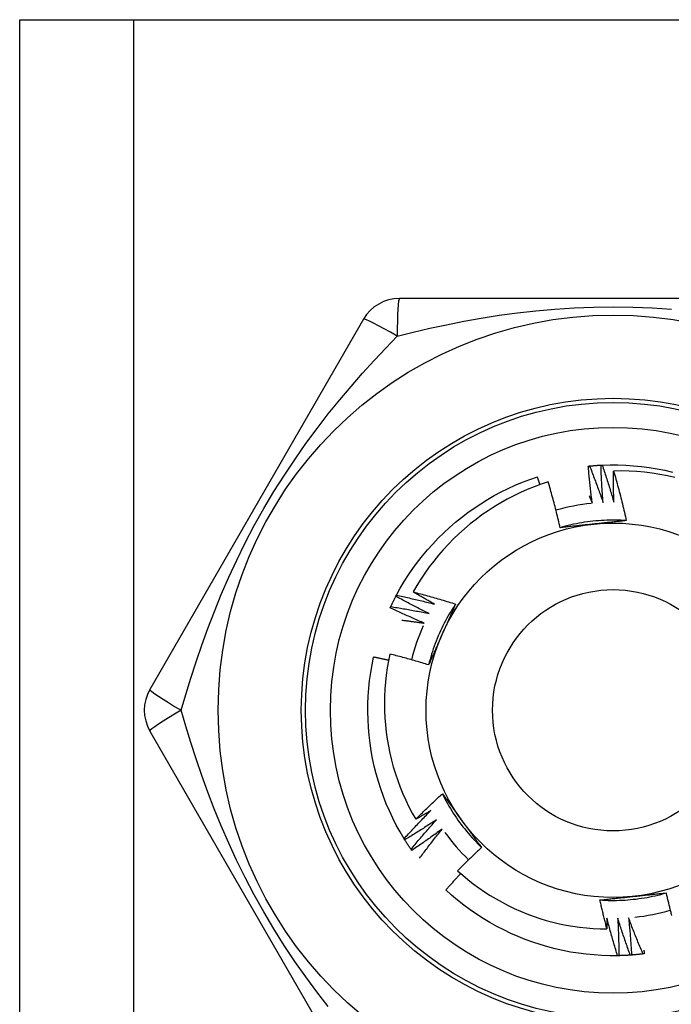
# Model space of a CAD drawing. Header units: inches. Extents: x 6 to 171, y 11 to 89.
# Tile 94 of 113: x 39.69 to 39.999, y 65.978 to 66.444. Entities that reach past the tile are written whole.
import ezdxf

# ---------------------------------------------------------------- set-up
doc = ezdxf.new("R2010")
doc.units = ezdxf.units.IN
doc.header["$MEASUREMENT"] = 0
doc.layers.add('Visible Edges(ANSI)', color=7, linetype='Continuous', lineweight=25)
doc.layers.add('Visible Tangent Edges(ANSI)', color=7, linetype='Continuous', lineweight=25)

msp = doc.modelspace()

# ---------------------------------------------------------------- linework, layer by layer
at = {"layer": 'Visible Edges(ANSI)'}
for p, q in [((39.69045, 66.44416), (39.7443, 66.44416)), ((39.69045, 33.3103), (39.69045, 66.44416)), ((39.7443, 66.44416), (40.1986, 66.44416)), ((40.0726, 66.31227), (39.8703, 66.31227)), ((39.85325, 66.30243), (39.7521, 66.12723)), ((39.86858, 66.17131), (39.86886, 66.17184)), ((39.7521, 66.10755), (39.85325, 65.93235)), ((39.87279, 66.05611), (39.87247, 66.05663)), ((39.8761, 66.05108), (39.87576, 66.05157)), ((39.97418, 66.00128), (39.97357, 66.00127))]:
    msp.add_line(p, q, dxfattribs=at)
at = {"layer": 'Visible Edges(ANSI)', "flags": 128}
for points in [[(39.95969, 66.23293), (39.95972, 66.23294), (39.95974, 66.23294), (39.95977, 66.23294), (39.95979, 66.23294), (39.95982, 66.23295), (39.95984, 66.23295), (39.95987, 66.23295), (39.95989, 66.23295), (39.95992, 66.23296), (39.95994, 66.23296), (39.95997, 66.23296), (39.95999, 66.23296), (39.96002, 66.23297), (39.96004, 66.23297), (39.96007, 66.23297), (39.96009, 66.23297), (39.96012, 66.23298), (39.96014, 66.23298), (39.96017, 66.23298), (39.96019, 66.23298), (39.96022, 66.23299), (39.96024, 66.23299), (39.96027, 66.23299), (39.96029, 66.23299)], [(39.96159, 66.21532), (39.9615, 66.21605), (39.9614, 66.21678), (39.96131, 66.21752), (39.96122, 66.21825), (39.96113, 66.21898), (39.96104, 66.21971), (39.96095, 66.22045), (39.96087, 66.22118), (39.96078, 66.22191), (39.9607, 66.22265), (39.96062, 66.22338), (39.96054, 66.22411), (39.96046, 66.22485), (39.96038, 66.22558), (39.96031, 66.22632), (39.96023, 66.22705), (39.96016, 66.22778), (39.96009, 66.22852), (39.96002, 66.22925), (39.95995, 66.22999), (39.95989, 66.23073), (39.95982, 66.23146), (39.95976, 66.2322), (39.95969, 66.23293)], [(39.96029, 66.23299), (39.96052, 66.23301), (39.96074, 66.23304), (39.96097, 66.23306), (39.96119, 66.23308), (39.96142, 66.2331), (39.96165, 66.23312), (39.96187, 66.23313), (39.9621, 66.23315), (39.96232, 66.23317), (39.96255, 66.23319), (39.96277, 66.2332), (39.963, 66.23322), (39.96322, 66.23324), (39.96345, 66.23325), (39.96367, 66.23327), (39.9639, 66.23328), (39.96413, 66.2333), (39.96435, 66.23331), (39.96458, 66.23333), (39.9648, 66.23334), (39.96503, 66.23335), (39.96525, 66.23336), (39.96548, 66.23338), (39.96571, 66.23339)], [(39.96029, 66.23299), (39.96058, 66.23228), (39.96086, 66.23156), (39.96114, 66.23085), (39.96142, 66.23013), (39.96169, 66.22942), (39.96197, 66.2287), (39.96224, 66.22798), (39.96251, 66.22726), (39.96279, 66.22655), (39.96306, 66.22583), (39.96332, 66.22511), (39.96359, 66.22439), (39.96386, 66.22367), (39.96412, 66.22294), (39.96439, 66.22222), (39.96465, 66.2215), (39.96491, 66.22078), (39.96517, 66.22005), (39.96542, 66.21933), (39.96568, 66.2186), (39.96593, 66.21788), (39.96619, 66.21715), (39.96644, 66.21643), (39.96669, 66.2157)], [(39.96571, 66.23339), (39.96573, 66.23339), (39.96576, 66.23339), (39.96578, 66.23339), (39.96581, 66.23339), (39.96583, 66.23339), (39.96586, 66.23339), (39.96588, 66.2334), (39.96591, 66.2334), (39.96593, 66.2334), (39.96596, 66.2334), (39.96598, 66.2334), (39.96601, 66.2334), (39.96603, 66.2334), (39.96606, 66.2334), (39.96608, 66.23341), (39.96611, 66.23341), (39.96613, 66.23341), (39.96616, 66.23341), (39.96618, 66.23341), (39.96621, 66.23341), (39.96623, 66.23341), (39.96626, 66.23341), (39.96628, 66.23341), (39.96631, 66.23342)], [(39.96669, 66.2157), (39.96663, 66.21644), (39.96658, 66.21717), (39.96652, 66.21791), (39.96647, 66.21864), (39.96642, 66.21938), (39.96637, 66.22012), (39.96632, 66.22085), (39.96627, 66.22159), (39.96622, 66.22232), (39.96618, 66.22306), (39.96614, 66.2238), (39.96609, 66.22453), (39.96605, 66.22527), (39.96602, 66.22601), (39.96598, 66.22675), (39.96594, 66.22748), (39.96591, 66.22822), (39.96587, 66.22896), (39.96584, 66.2297), (39.96581, 66.23043), (39.96578, 66.23117), (39.96576, 66.23191), (39.96573, 66.23265), (39.96571, 66.23339)], [(39.96631, 66.23342), (39.97003, 66.23352), (39.97375, 66.23351), (39.97747, 66.23337), (39.98118, 66.23312), (39.98488, 66.23275), (39.98857, 66.23226), (39.99224, 66.23165), (39.99589, 66.23093), (39.99951, 66.23009)], [(39.96631, 66.23342), (39.96655, 66.23269), (39.9668, 66.23196), (39.96704, 66.23123), (39.96728, 66.2305), (39.96752, 66.22977), (39.96776, 66.22904), (39.96799, 66.22831), (39.96823, 66.22758), (39.96846, 66.22685), (39.9687, 66.22612), (39.96893, 66.22538), (39.96916, 66.22465), (39.96938, 66.22392), (39.96961, 66.22318), (39.96984, 66.22245), (39.97006, 66.22171), (39.97028, 66.22098), (39.9705, 66.22024), (39.97072, 66.2195), (39.97094, 66.21877), (39.97116, 66.21803), (39.97137, 66.21729), (39.97159, 66.21655), (39.9718, 66.21581)], [(39.86886, 66.17184), (39.87066, 66.1751), (39.87256, 66.1783), (39.87456, 66.18143), (39.87666, 66.1845), (39.87886, 66.1875), (39.88115, 66.19043), (39.88354, 66.19329), (39.88601, 66.19606), (39.88858, 66.19876), (39.89123, 66.20137), (39.89396, 66.2039), (39.89677, 66.20634), (39.89966, 66.20868), (39.90262, 66.21093), (39.90565, 66.21309), (39.90875, 66.21515), (39.91191, 66.21711), (39.91513, 66.21896), (39.91842, 66.22071), (39.92175, 66.22236), (39.92514, 66.2239), (39.92857, 66.22533), (39.93205, 66.22664), (39.93557, 66.22785)], [(39.93683, 66.22412), (39.93678, 66.22428), (39.93673, 66.22443), (39.93668, 66.22459), (39.93663, 66.22475), (39.93657, 66.2249), (39.93652, 66.22506), (39.93647, 66.22521), (39.93642, 66.22537), (39.93636, 66.22552), (39.93631, 66.22568), (39.93626, 66.22583), (39.93621, 66.22599), (39.93615, 66.22614), (39.9361, 66.2263), (39.93605, 66.22645), (39.936, 66.22661), (39.93594, 66.22676), (39.93589, 66.22692), (39.93584, 66.22707), (39.93578, 66.22723), (39.93573, 66.22738), (39.93568, 66.22754), (39.93563, 66.22769), (39.93557, 66.22785)], [(39.9718, 66.21581), (39.97178, 66.21643), (39.97177, 66.21704), (39.97175, 66.21766), (39.97174, 66.21827), (39.97173, 66.21889), (39.97172, 66.21951), (39.97171, 66.22012), (39.9717, 66.22074), (39.97169, 66.22135), (39.97168, 66.22197), (39.97168, 66.22258), (39.97167, 66.2232), (39.97167, 66.22381), (39.97166, 66.22443), (39.97166, 66.22504), (39.97166, 66.22566), (39.97166, 66.22628), (39.97166, 66.22689), (39.97166, 66.22751), (39.97167, 66.22812), (39.97167, 66.22874), (39.97168, 66.22935), (39.97168, 66.22997), (39.97169, 66.23059)], [(40.00073, 66.22757), (39.99716, 66.22835), (39.99357, 66.22902), (39.98995, 66.22957), (39.98632, 66.23001), (39.98268, 66.23033), (39.97902, 66.23053), (39.97536, 66.23062), (39.97169, 66.23059)], [(39.97169, 66.23059), (39.97197, 66.22962), (39.97224, 66.22865), (39.97252, 66.22768), (39.97279, 66.22671), (39.97306, 66.22573), (39.97332, 66.22476), (39.97358, 66.22379), (39.97385, 66.22281), (39.9741, 66.22184), (39.97436, 66.22086), (39.97461, 66.21989), (39.97487, 66.21891), (39.97511, 66.21794), (39.97536, 66.21696), (39.9756, 66.21598), (39.97585, 66.215), (39.97608, 66.21402), (39.97632, 66.21304), (39.97655, 66.21206), (39.97679, 66.21108), (39.97701, 66.21009), (39.97724, 66.20911), (39.97746, 66.20813), (39.97768, 66.20714)], [(39.94074, 66.22543), (39.9374, 66.22432), (39.93409, 66.22311), (39.93082, 66.22179), (39.92759, 66.22037), (39.92441, 66.21884), (39.92128, 66.21723), (39.91821, 66.21551), (39.9152, 66.2137), (39.91225, 66.2118), (39.90935, 66.2098), (39.90653, 66.20772), (39.90377, 66.20554), (39.90107, 66.20328), (39.89845, 66.20093), (39.8959, 66.19849), (39.89343, 66.19598), (39.89104, 66.19339), (39.88874, 66.19072), (39.88652, 66.18799), (39.8844, 66.18519), (39.88236, 66.18233), (39.88042, 66.1794), (39.87857, 66.17641), (39.87682, 66.17337)], [(39.94637, 66.20379), (39.94616, 66.2047), (39.94595, 66.20561), (39.94573, 66.20652), (39.94552, 66.20742), (39.9453, 66.20833), (39.94508, 66.20924), (39.94486, 66.21014), (39.94463, 66.21104), (39.94441, 66.21195), (39.94418, 66.21285), (39.94395, 66.21375), (39.94371, 66.21466), (39.94348, 66.21556), (39.94324, 66.21646), (39.943, 66.21736), (39.94276, 66.21826), (39.94251, 66.21916), (39.94227, 66.22005), (39.94202, 66.22095), (39.94176, 66.22185), (39.94151, 66.22275), (39.94125, 66.22364), (39.941, 66.22454), (39.94074, 66.22543)], [(39.96016, 66.21883), (39.96022, 66.21869), (39.96028, 66.21854), (39.96034, 66.2184), (39.9604, 66.21825), (39.96046, 66.2181), (39.96052, 66.21796), (39.96058, 66.21781), (39.96064, 66.21766), (39.9607, 66.21752), (39.96076, 66.21737), (39.96082, 66.21723), (39.96088, 66.21708), (39.96094, 66.21693), (39.961, 66.21679), (39.96106, 66.21664), (39.96112, 66.21649), (39.96118, 66.21635), (39.96124, 66.2162), (39.9613, 66.21605), (39.96136, 66.21591), (39.96142, 66.21576), (39.96148, 66.21561), (39.96154, 66.21547), (39.96159, 66.21532)], [(39.97768, 66.20714), (39.97637, 66.20722), (39.97505, 66.20728), (39.97373, 66.20732), (39.97241, 66.20734), (39.97109, 66.20735), (39.96977, 66.20733), (39.96846, 66.2073), (39.96714, 66.20724), (39.96582, 66.20717), (39.9645, 66.20708), (39.96319, 66.20697), (39.96188, 66.20684), (39.96057, 66.20669), (39.95926, 66.20652), (39.95795, 66.20633), (39.95665, 66.20612), (39.95535, 66.2059), (39.95405, 66.20565), (39.95276, 66.20539), (39.95147, 66.20511), (39.95019, 66.20481), (39.94891, 66.20449), (39.94764, 66.20415), (39.94637, 66.20379)], [(39.96219, 66.20549), (39.96152, 66.20542), (39.96086, 66.20535), (39.9602, 66.20528), (39.95953, 66.20521), (39.95887, 66.20514), (39.95821, 66.20507), (39.95755, 66.205), (39.95689, 66.20493), (39.95623, 66.20486), (39.95557, 66.20479), (39.95491, 66.20472), (39.95425, 66.20465), (39.95359, 66.20458), (39.95293, 66.20451), (39.95227, 66.20444), (39.95162, 66.20436), (39.95096, 66.20429), (39.9503, 66.20422), (39.94965, 66.20415), (39.94899, 66.20408), (39.94833, 66.20401), (39.94768, 66.20394), (39.94702, 66.20387), (39.94637, 66.20379)], [(39.97768, 66.20714), (39.97704, 66.20707), (39.9764, 66.207), (39.97576, 66.20693), (39.97512, 66.20686), (39.97447, 66.20679), (39.97383, 66.20672), (39.97319, 66.20665), (39.97255, 66.20658), (39.9719, 66.20651), (39.97126, 66.20644), (39.97061, 66.20638), (39.96997, 66.20631), (39.96932, 66.20624), (39.96868, 66.20617), (39.96803, 66.2061), (39.96738, 66.20603), (39.96674, 66.20596), (39.96609, 66.2059), (39.96544, 66.20583), (39.96479, 66.20576), (39.96414, 66.20569), (39.96349, 66.20562), (39.96284, 66.20555), (39.96219, 66.20549)], [(39.86618, 66.16644), (39.86627, 66.16665), (39.86637, 66.16685), (39.86646, 66.16706), (39.86656, 66.16726), (39.86666, 66.16747), (39.86676, 66.16767), (39.86685, 66.16787), (39.86695, 66.16808), (39.86705, 66.16828), (39.86715, 66.16848), (39.86725, 66.16869), (39.86735, 66.16889), (39.86745, 66.16909), (39.86755, 66.16929), (39.86765, 66.1695), (39.86775, 66.1697), (39.86786, 66.1699), (39.86796, 66.1701), (39.86806, 66.1703), (39.86816, 66.1705), (39.86827, 66.17071), (39.86837, 66.17091), (39.86848, 66.17111), (39.86858, 66.17131)], [(39.88432, 66.16318), (39.88366, 66.1635), (39.883, 66.16383), (39.88233, 66.16415), (39.88167, 66.16448), (39.88101, 66.16481), (39.88035, 66.16514), (39.87969, 66.16547), (39.87903, 66.1658), (39.87838, 66.16614), (39.87772, 66.16647), (39.87706, 66.16681), (39.87641, 66.16715), (39.87575, 66.16749), (39.8751, 66.16783), (39.87444, 66.16817), (39.87379, 66.16851), (39.87313, 66.16886), (39.87248, 66.1692), (39.87183, 66.16955), (39.87118, 66.1699), (39.87053, 66.17025), (39.86988, 66.1706), (39.86923, 66.17095), (39.86858, 66.17131)], [(39.86886, 66.17184), (39.86961, 66.17168), (39.87037, 66.17152), (39.87112, 66.17136), (39.87187, 66.1712), (39.87262, 66.17104), (39.87337, 66.17087), (39.87412, 66.1707), (39.87487, 66.17053), (39.87562, 66.17036), (39.87636, 66.17019), (39.87711, 66.17002), (39.87786, 66.16985), (39.87861, 66.16967), (39.87936, 66.16949), (39.8801, 66.16931), (39.88085, 66.16913), (39.8816, 66.16895), (39.88234, 66.16877), (39.88309, 66.16858), (39.88384, 66.1684), (39.88458, 66.16821), (39.88533, 66.16802), (39.88607, 66.16783), (39.88682, 66.16764)], [(39.87682, 66.17337), (39.87766, 66.17315), (39.8785, 66.17293), (39.87934, 66.17271), (39.88018, 66.17249), (39.88102, 66.17227), (39.88185, 66.17204), (39.88269, 66.17181), (39.88353, 66.17158), (39.88436, 66.17135), (39.8852, 66.17112), (39.88603, 66.17089), (39.88687, 66.17065), (39.8877, 66.17041), (39.88853, 66.17017), (39.88936, 66.16993), (39.8902, 66.16968), (39.89103, 66.16944), (39.89186, 66.16919), (39.89269, 66.16894), (39.89352, 66.16869), (39.89435, 66.16844), (39.89518, 66.16818), (39.89601, 66.16793), (39.89684, 66.16767)], [(39.88682, 66.16764), (39.8864, 66.16787), (39.88598, 66.16811), (39.88556, 66.16834), (39.88514, 66.16857), (39.88472, 66.16881), (39.8843, 66.16904), (39.88388, 66.16928), (39.88347, 66.16951), (39.88305, 66.16975), (39.88263, 66.16999), (39.88221, 66.17023), (39.8818, 66.17046), (39.88138, 66.1707), (39.88097, 66.17094), (39.88055, 66.17118), (39.88014, 66.17142), (39.87972, 66.17166), (39.87931, 66.17191), (39.87889, 66.17215), (39.87848, 66.17239), (39.87806, 66.17263), (39.87765, 66.17288), (39.87724, 66.17312), (39.87682, 66.17337)], [(39.86592, 66.1659), (39.86593, 66.16592), (39.86594, 66.16594), (39.86595, 66.16596), (39.86596, 66.16599), (39.86597, 66.16601), (39.86598, 66.16603), (39.866, 66.16606), (39.86601, 66.16608), (39.86602, 66.1661), (39.86603, 66.16612), (39.86604, 66.16615), (39.86605, 66.16617), (39.86606, 66.16619), (39.86607, 66.16622), (39.86608, 66.16624), (39.86609, 66.16626), (39.8661, 66.16628), (39.86611, 66.16631), (39.86612, 66.16633), (39.86613, 66.16635), (39.86614, 66.16637), (39.86615, 66.1664), (39.86616, 66.16642), (39.86618, 66.16644)], [(39.86618, 66.16644), (39.86693, 66.16632), (39.86769, 66.1662), (39.86845, 66.16608), (39.86921, 66.16596), (39.86997, 66.16583), (39.87072, 66.16571), (39.87148, 66.16558), (39.87224, 66.16545), (39.87299, 66.16532), (39.87375, 66.16519), (39.87451, 66.16505), (39.87526, 66.16492), (39.87602, 66.16478), (39.87678, 66.16464), (39.87753, 66.1645), (39.87829, 66.16436), (39.87904, 66.16422), (39.8798, 66.16407), (39.88055, 66.16393), (39.88131, 66.16378), (39.88206, 66.16363), (39.88281, 66.16348), (39.88357, 66.16333), (39.88432, 66.16318)], [(39.89684, 66.16766), (39.89611, 66.16656), (39.8954, 66.16545), (39.89471, 66.16433), (39.89403, 66.1632), (39.89336, 66.16206), (39.89272, 66.16091), (39.89209, 66.15975), (39.89148, 66.15858), (39.89088, 66.1574), (39.8903, 66.15622), (39.88974, 66.15502), (39.8892, 66.15382), (39.88867, 66.15261), (39.88816, 66.1514), (39.88767, 66.15017), (39.8872, 66.14894), (39.88675, 66.1477), (39.88631, 66.14646), (39.88589, 66.14521), (39.88549, 66.14395), (39.88511, 66.14269), (39.88475, 66.14142), (39.8844, 66.14015), (39.88408, 66.13887)], [(39.89684, 66.16767), (39.89658, 66.16708), (39.89632, 66.16648), (39.89606, 66.16589), (39.8958, 66.1653), (39.89554, 66.16471), (39.89528, 66.16412), (39.89501, 66.16353), (39.89475, 66.16294), (39.89449, 66.16234), (39.89423, 66.16175), (39.89397, 66.16116), (39.8937, 66.16057), (39.89344, 66.15997), (39.89318, 66.15938), (39.89291, 66.15879), (39.89265, 66.15819), (39.89238, 66.1576), (39.89212, 66.157), (39.89185, 66.15641), (39.89159, 66.15581), (39.89132, 66.15521), (39.89106, 66.15461), (39.89079, 66.15402), (39.89052, 66.15342)], [(39.88206, 66.1586), (39.88138, 66.15888), (39.88071, 66.15917), (39.88003, 66.15947), (39.87935, 66.15976), (39.87867, 66.16005), (39.878, 66.16035), (39.87732, 66.16064), (39.87665, 66.16094), (39.87597, 66.16124), (39.8753, 66.16154), (39.87462, 66.16185), (39.87395, 66.16215), (39.87328, 66.16245), (39.87261, 66.16276), (39.87194, 66.16307), (39.87127, 66.16338), (39.8706, 66.16369), (39.86993, 66.164), (39.86926, 66.16431), (39.86859, 66.16463), (39.86792, 66.16494), (39.86725, 66.16526), (39.86659, 66.16558), (39.86592, 66.1659)], [(39.87147, 66.16004), (39.87192, 66.15999), (39.87236, 66.15993), (39.8728, 66.15988), (39.87324, 66.15982), (39.87368, 66.15976), (39.87412, 66.15971), (39.87457, 66.15965), (39.87501, 66.15959), (39.87545, 66.15953), (39.87589, 66.15947), (39.87633, 66.15941), (39.87677, 66.15935), (39.87721, 66.15929), (39.87765, 66.15923), (39.8781, 66.15917), (39.87854, 66.15911), (39.87898, 66.15905), (39.87942, 66.15898), (39.87986, 66.15892), (39.8803, 66.15886), (39.88074, 66.15879), (39.88118, 66.15873), (39.88162, 66.15866), (39.88206, 66.1586)], [(39.89052, 66.15342), (39.89025, 66.15281), (39.88998, 66.1522), (39.88971, 66.15159), (39.88944, 66.15098), (39.88917, 66.15037), (39.8889, 66.14976), (39.88863, 66.14915), (39.88836, 66.14855), (39.88809, 66.14794), (39.88782, 66.14733), (39.88755, 66.14673), (39.88728, 66.14612), (39.88701, 66.14552), (39.88674, 66.14491), (39.88648, 66.14431), (39.88621, 66.1437), (39.88594, 66.1431), (39.88567, 66.14249), (39.88541, 66.14189), (39.88514, 66.14128), (39.88487, 66.14068), (39.88461, 66.14008), (39.88434, 66.13947), (39.88408, 66.13887)], [(39.86571, 66.14402), (39.86503, 66.14072), (39.86445, 66.1374), (39.86398, 66.13406), (39.86361, 66.1307), (39.86335, 66.12733), (39.86319, 66.12396), (39.86313, 66.12057), (39.86318, 66.11719), (39.86334, 66.11381), (39.8636, 66.11044), (39.86397, 66.10709), (39.86444, 66.10375), (39.86502, 66.10043), (39.8657, 66.09713), (39.86648, 66.09385), (39.86736, 66.09059), (39.86835, 66.08736), (39.86944, 66.08417), (39.87063, 66.081), (39.87192, 66.07787), (39.87331, 66.07479), (39.87479, 66.07175), (39.87637, 66.06877), (39.87804, 66.06584)], [(39.88408, 66.13887), (39.88332, 66.1391), (39.88256, 66.13934), (39.8818, 66.13957), (39.88103, 66.13979), (39.88027, 66.14002), (39.87951, 66.14025), (39.87875, 66.14047), (39.87798, 66.14069), (39.87722, 66.14091), (39.87645, 66.14113), (39.87569, 66.14135), (39.87492, 66.14156), (39.87416, 66.14178), (39.87339, 66.14199), (39.87263, 66.1422), (39.87186, 66.14241), (39.87109, 66.14262), (39.87032, 66.14282), (39.86956, 66.14303), (39.86879, 66.14323), (39.86802, 66.14343), (39.86725, 66.14363), (39.86648, 66.14383), (39.86571, 66.14402)], [(39.87247, 66.05663), (39.87057, 66.05983), (39.86878, 66.06309), (39.86709, 66.0664), (39.86552, 66.06977), (39.86405, 66.07319), (39.86268, 66.07665), (39.86144, 66.08016), (39.8603, 66.0837), (39.85928, 66.08728), (39.85837, 66.09088), (39.85758, 66.09452), (39.85691, 66.09818), (39.85635, 66.10186), (39.85591, 66.10555), (39.85559, 66.10926), (39.85539, 66.11297), (39.85531, 66.11669), (39.85535, 66.12041), (39.8555, 66.12413), (39.85578, 66.12784), (39.85617, 66.13154), (39.85668, 66.13522), (39.85731, 66.13889), (39.85806, 66.14253)], [(39.86509, 66.14103), (39.8648, 66.1411), (39.86451, 66.14116), (39.86421, 66.14123), (39.86392, 66.14129), (39.86363, 66.14135), (39.86334, 66.14142), (39.86304, 66.14148), (39.86275, 66.14155), (39.86246, 66.14161), (39.86216, 66.14167), (39.86187, 66.14173), (39.86158, 66.1418), (39.86129, 66.14186), (39.86099, 66.14192), (39.8607, 66.14198), (39.86041, 66.14205), (39.86011, 66.14211), (39.85982, 66.14217), (39.85953, 66.14223), (39.85923, 66.14229), (39.85894, 66.14235), (39.85865, 66.14241), (39.85835, 66.14247), (39.85806, 66.14253)], [(39.87804, 66.06584), (39.87855, 66.06635), (39.87906, 66.06687), (39.87958, 66.06738), (39.88009, 66.06789), (39.88061, 66.0684), (39.88113, 66.06891), (39.88165, 66.06942), (39.88216, 66.06992), (39.88268, 66.07043), (39.88321, 66.07094), (39.88373, 66.07144), (39.88425, 66.07194), (39.88477, 66.07245), (39.8853, 66.07295), (39.88583, 66.07345), (39.88635, 66.07395), (39.88688, 66.07445), (39.88741, 66.07494), (39.88794, 66.07544), (39.88847, 66.07594), (39.889, 66.07643), (39.88953, 66.07693), (39.89007, 66.07742), (39.8906, 66.07791)], [(39.8906, 66.07791), (39.89098, 66.07739), (39.89136, 66.07687), (39.89175, 66.07635), (39.89213, 66.07583), (39.89251, 66.07531), (39.89289, 66.07479), (39.89327, 66.07426), (39.89365, 66.07374), (39.89404, 66.07322), (39.89442, 66.07269), (39.8948, 66.07217), (39.89518, 66.07165), (39.89556, 66.07112), (39.89595, 66.0706), (39.89633, 66.07007), (39.89671, 66.06955), (39.89709, 66.06902), (39.89748, 66.06849), (39.89786, 66.06797), (39.89824, 66.06744), (39.89863, 66.06691), (39.89901, 66.06638), (39.8994, 66.06585), (39.89978, 66.06532)], [(39.89061, 66.07791), (39.89119, 66.07673), (39.8918, 66.07556), (39.89242, 66.0744), (39.89306, 66.07325), (39.89372, 66.0721), (39.89439, 66.07097), (39.89508, 66.06984), (39.89579, 66.06873), (39.89651, 66.06762), (39.89725, 66.06653), (39.898, 66.06545), (39.89877, 66.06437), (39.89955, 66.06331), (39.90035, 66.06227), (39.90117, 66.06123), (39.902, 66.0602), (39.90284, 66.05919), (39.9037, 66.05819), (39.90458, 66.0572), (39.90547, 66.05623), (39.90637, 66.05527), (39.90729, 66.05432), (39.90822, 66.05338), (39.90916, 66.05246)], [(39.87247, 66.05663), (39.87299, 66.05719), (39.8735, 66.05776), (39.87402, 66.05833), (39.87455, 66.05889), (39.87507, 66.05945), (39.87559, 66.06002), (39.87612, 66.06058), (39.87664, 66.06114), (39.87717, 66.0617), (39.8777, 66.06225), (39.87822, 66.06281), (39.87875, 66.06337), (39.87928, 66.06392), (39.87982, 66.06448), (39.88035, 66.06503), (39.88088, 66.06558), (39.88142, 66.06613), (39.88196, 66.06668), (39.88249, 66.06723), (39.88303, 66.06778), (39.88357, 66.06833), (39.88411, 66.06888), (39.88466, 66.06942), (39.8852, 66.06996)], [(39.8852, 66.06996), (39.8849, 66.06979), (39.88461, 66.06962), (39.88431, 66.06944), (39.88401, 66.06927), (39.88371, 66.06909), (39.88342, 66.06892), (39.88312, 66.06875), (39.88282, 66.06857), (39.88252, 66.0684), (39.88223, 66.06823), (39.88193, 66.06806), (39.88163, 66.06788), (39.88133, 66.06771), (39.88103, 66.06754), (39.88073, 66.06737), (39.88044, 66.0672), (39.88014, 66.06703), (39.87984, 66.06686), (39.87954, 66.06669), (39.87924, 66.06652), (39.87894, 66.06635), (39.87864, 66.06618), (39.87834, 66.06601), (39.87804, 66.06584)], [(39.88778, 66.06555), (39.88716, 66.06515), (39.88655, 66.06474), (39.88593, 66.06433), (39.88531, 66.06393), (39.88469, 66.06353), (39.88407, 66.06313), (39.88345, 66.06273), (39.88283, 66.06233), (39.88221, 66.06193), (39.88159, 66.06153), (39.88096, 66.06114), (39.88034, 66.06075), (39.87971, 66.06035), (39.87909, 66.05996), (39.87846, 66.05957), (39.87783, 66.05918), (39.87721, 66.05879), (39.87658, 66.05841), (39.87595, 66.05802), (39.87532, 66.05764), (39.87468, 66.05726), (39.87405, 66.05687), (39.87342, 66.05649), (39.87279, 66.05611)], [(39.87576, 66.05157), (39.87624, 66.05217), (39.87673, 66.05276), (39.87722, 66.05335), (39.87771, 66.05394), (39.8782, 66.05453), (39.8787, 66.05512), (39.87919, 66.0557), (39.87969, 66.05629), (39.88019, 66.05688), (39.88068, 66.05746), (39.88118, 66.05805), (39.88168, 66.05863), (39.88218, 66.05921), (39.88269, 66.05979), (39.88319, 66.06037), (39.8837, 66.06095), (39.8842, 66.06153), (39.88471, 66.06211), (39.88522, 66.06268), (39.88573, 66.06326), (39.88624, 66.06383), (39.88675, 66.06441), (39.88726, 66.06498), (39.88778, 66.06555)], [(39.89978, 66.06532), (39.90018, 66.06478), (39.90057, 66.06424), (39.90096, 66.0637), (39.90135, 66.06316), (39.90174, 66.06262), (39.90214, 66.06208), (39.90253, 66.06154), (39.90292, 66.06101), (39.90331, 66.06047), (39.9037, 66.05993), (39.90409, 66.0594), (39.90448, 66.05886), (39.90487, 66.05833), (39.90526, 66.05779), (39.90565, 66.05726), (39.90604, 66.05672), (39.90643, 66.05619), (39.90682, 66.05566), (39.90721, 66.05512), (39.9076, 66.05459), (39.90799, 66.05406), (39.90838, 66.05353), (39.90877, 66.053), (39.90916, 66.05246)], [(39.89058, 66.06128), (39.88999, 66.06084), (39.88939, 66.0604), (39.8888, 66.05997), (39.8882, 66.05953), (39.8876, 66.0591), (39.88701, 66.05867), (39.88641, 66.05823), (39.88581, 66.0578), (39.88521, 66.05737), (39.88461, 66.05695), (39.884, 66.05652), (39.8834, 66.05609), (39.8828, 66.05567), (39.88219, 66.05525), (39.88159, 66.05482), (39.88098, 66.0544), (39.88037, 66.05398), (39.87977, 66.05356), (39.87916, 66.05315), (39.87855, 66.05273), (39.87794, 66.05231), (39.87732, 66.0519), (39.87671, 66.05149), (39.8761, 66.05108)], [(39.87982, 66.04739), (39.88025, 66.04798), (39.88069, 66.04857), (39.88113, 66.04915), (39.88157, 66.04974), (39.88201, 66.05032), (39.88245, 66.05091), (39.88289, 66.05149), (39.88333, 66.05207), (39.88378, 66.05265), (39.88422, 66.05323), (39.88467, 66.05381), (39.88512, 66.05439), (39.88557, 66.05497), (39.88602, 66.05555), (39.88647, 66.05612), (39.88692, 66.0567), (39.88738, 66.05728), (39.88783, 66.05785), (39.88829, 66.05842), (39.88874, 66.059), (39.8892, 66.05957), (39.88966, 66.06014), (39.89012, 66.06071), (39.89058, 66.06128)], [(39.87576, 66.05157), (39.87563, 66.05176), (39.8755, 66.05195), (39.87537, 66.05213), (39.87525, 66.05232), (39.87512, 66.05251), (39.87499, 66.05269), (39.87487, 66.05288), (39.87474, 66.05307), (39.87462, 66.05326), (39.87449, 66.05345), (39.87437, 66.05364), (39.87424, 66.05383), (39.87412, 66.05401), (39.874, 66.0542), (39.87387, 66.05439), (39.87375, 66.05458), (39.87363, 66.05477), (39.87351, 66.05497), (39.87339, 66.05516), (39.87327, 66.05535), (39.87314, 66.05554), (39.87302, 66.05573), (39.8729, 66.05592), (39.87279, 66.05611)], [(39.90916, 66.05246), (39.90868, 66.05202), (39.9082, 66.05157), (39.90772, 66.05112), (39.90724, 66.05067), (39.90676, 66.05021), (39.90628, 66.04976), (39.9058, 66.04931), (39.90532, 66.04885), (39.90485, 66.0484), (39.90437, 66.04794), (39.9039, 66.04749), (39.90343, 66.04703), (39.90295, 66.04657), (39.90248, 66.04611), (39.90201, 66.04565), (39.90154, 66.04519), (39.90107, 66.04473), (39.9006, 66.04427), (39.90014, 66.0438), (39.89967, 66.04334), (39.8992, 66.04287), (39.89874, 66.04241), (39.89827, 66.04194), (39.89781, 66.04147)], [(39.89781, 66.04147), (39.90023, 66.03933), (39.90272, 66.03726), (39.90526, 66.03526), (39.90787, 66.03335), (39.91053, 66.03152), (39.91325, 66.02977), (39.91601, 66.02811), (39.91884, 66.02653), (39.92171, 66.02504), (39.92462, 66.02363), (39.92759, 66.02232), (39.93059, 66.02109), (39.93363, 66.01996), (39.93669, 66.01893), (39.93979, 66.01799), (39.94291, 66.01715), (39.94605, 66.01641), (39.94921, 66.01577), (39.9524, 66.01522), (39.9556, 66.01478), (39.95881, 66.01443), (39.96204, 66.01418), (39.96527, 66.01404), (39.96851, 66.01399)], [(39.89934, 66.04011), (39.89904, 66.03979), (39.89874, 66.03948), (39.89844, 66.03916), (39.89814, 66.03884), (39.89784, 66.03853), (39.89754, 66.03821), (39.89724, 66.03789), (39.89695, 66.03758), (39.89665, 66.03726), (39.89635, 66.03694), (39.89606, 66.03662), (39.89576, 66.0363), (39.89547, 66.03598), (39.89517, 66.03566), (39.89488, 66.03534), (39.89458, 66.03502), (39.89429, 66.0347), (39.894, 66.03438), (39.8937, 66.03406), (39.89341, 66.03374), (39.89312, 66.03341), (39.89282, 66.03309), (39.89253, 66.03277), (39.89224, 66.03245)], [(39.97357, 66.00127), (39.96985, 66.00126), (39.96613, 66.00137), (39.96242, 66.0016), (39.95872, 66.00195), (39.95503, 66.00241), (39.95135, 66.003), (39.9477, 66.0037), (39.94407, 66.00452), (39.94047, 66.00545), (39.9369, 66.0065), (39.93337, 66.00767), (39.92987, 66.00894), (39.92642, 66.01033), (39.92302, 66.01183), (39.91966, 66.01343), (39.91636, 66.01514), (39.91311, 66.01696), (39.90992, 66.01888), (39.9068, 66.0209), (39.90374, 66.02302), (39.90076, 66.02524), (39.89784, 66.02755), (39.895, 66.02995), (39.89224, 66.03245)], [(39.96521, 66.02764), (39.96653, 66.02756), (39.96785, 66.0275), (39.96917, 66.02746), (39.97048, 66.02743), (39.9718, 66.02743), (39.97312, 66.02744), (39.97444, 66.02748), (39.97576, 66.02753), (39.97708, 66.02761), (39.97839, 66.0277), (39.97971, 66.02781), (39.98102, 66.02794), (39.98233, 66.02809), (39.98364, 66.02826), (39.98494, 66.02844), (39.98625, 66.02865), (39.98755, 66.02888), (39.98884, 66.02912), (39.99014, 66.02938), (39.99142, 66.02967), (39.99271, 66.02997), (39.99399, 66.03029), (39.99526, 66.03063), (39.99653, 66.03098)], [(39.98071, 66.02929), (39.98137, 66.02936), (39.98204, 66.02943), (39.9827, 66.0295), (39.98336, 66.02957), (39.98403, 66.02964), (39.98469, 66.02971), (39.98535, 66.02978), (39.98601, 66.02985), (39.98667, 66.02992), (39.98733, 66.02999), (39.98799, 66.03006), (39.98865, 66.03013), (39.98931, 66.0302), (39.98997, 66.03027), (39.99062, 66.03034), (39.99128, 66.03041), (39.99194, 66.03048), (39.9926, 66.03055), (39.99325, 66.03062), (39.99391, 66.03069), (39.99456, 66.03077), (39.99522, 66.03084), (39.99587, 66.03091), (39.99653, 66.03098)], [(39.99653, 66.03098), (39.99665, 66.03047), (39.99676, 66.02997), (39.99688, 66.02946), (39.997, 66.02895), (39.99712, 66.02844), (39.99724, 66.02793), (39.99736, 66.02743), (39.99748, 66.02692), (39.9976, 66.02641), (39.99773, 66.02591), (39.99785, 66.0254), (39.99797, 66.02489), (39.9981, 66.02439), (39.99822, 66.02388), (39.99835, 66.02337), (39.99848, 66.02287), (39.99861, 66.02236), (39.99873, 66.02186), (39.99886, 66.02135), (39.99899, 66.02085), (39.99912, 66.02034)], [(39.96521, 66.02763), (39.96585, 66.0277), (39.9665, 66.02777), (39.96714, 66.02784), (39.96778, 66.02791), (39.96842, 66.02798), (39.96906, 66.02805), (39.96971, 66.02812), (39.97035, 66.02819), (39.97099, 66.02826), (39.97164, 66.02833), (39.97228, 66.0284), (39.97293, 66.02847), (39.97357, 66.02854), (39.97422, 66.02861), (39.97487, 66.02867), (39.97551, 66.02874), (39.97616, 66.02881), (39.97681, 66.02888), (39.97746, 66.02895), (39.9781, 66.02902), (39.97875, 66.02908), (39.9794, 66.02915), (39.98006, 66.02922), (39.98071, 66.02929)], [(39.96851, 66.01399), (39.96837, 66.01456), (39.96822, 66.01512), (39.96808, 66.01569), (39.96793, 66.01626), (39.96779, 66.01682), (39.96764, 66.01739), (39.9675, 66.01796), (39.96736, 66.01852), (39.96722, 66.01909), (39.96708, 66.01966), (39.96694, 66.02023), (39.9668, 66.0208), (39.96667, 66.02136), (39.96653, 66.02193), (39.96639, 66.0225), (39.96626, 66.02307), (39.96613, 66.02364), (39.96599, 66.02421), (39.96586, 66.02478), (39.96573, 66.02535), (39.9656, 66.02592), (39.96547, 66.02649), (39.96534, 66.02706), (39.96521, 66.02763)], [(39.96854, 66.019), (39.96854, 66.01879), (39.96854, 66.01859), (39.96854, 66.01838), (39.96854, 66.01817), (39.96854, 66.01796), (39.96854, 66.01775), (39.96854, 66.01754), (39.96854, 66.01733), (39.96854, 66.01712), (39.96854, 66.01692), (39.96854, 66.01671), (39.96854, 66.0165), (39.96854, 66.01629), (39.96853, 66.01608), (39.96853, 66.01587), (39.96853, 66.01566), (39.96853, 66.01545), (39.96853, 66.01525), (39.96853, 66.01504), (39.96852, 66.01483), (39.96852, 66.01462), (39.96852, 66.01441), (39.96852, 66.0142), (39.96851, 66.01399)], [(39.97357, 66.00127), (39.97335, 66.002), (39.97312, 66.00273), (39.9729, 66.00347), (39.97268, 66.0042), (39.97246, 66.00494), (39.97224, 66.00568), (39.97202, 66.00641), (39.97181, 66.00715), (39.97159, 66.00789), (39.97138, 66.00862), (39.97117, 66.00936), (39.97096, 66.0101), (39.97075, 66.01084), (39.97054, 66.01158), (39.97033, 66.01232), (39.97013, 66.01306), (39.96992, 66.0138), (39.96972, 66.01454), (39.96952, 66.01529), (39.96932, 66.01603), (39.96913, 66.01677), (39.96893, 66.01752), (39.96873, 66.01826), (39.96854, 66.019)], [(39.97365, 66.01899), (39.97369, 66.01825), (39.97373, 66.01751), (39.97376, 66.01677), (39.9738, 66.01604), (39.97383, 66.0153), (39.97386, 66.01456), (39.97389, 66.01383), (39.97392, 66.01309), (39.97395, 66.01235), (39.97397, 66.01161), (39.974, 66.01088), (39.97402, 66.01014), (39.97404, 66.0094), (39.97406, 66.00866), (39.97408, 66.00792), (39.97409, 66.00719), (39.97411, 66.00645), (39.97412, 66.00571), (39.97414, 66.00497), (39.97415, 66.00423), (39.97416, 66.00349), (39.97416, 66.00276), (39.97417, 66.00202), (39.97418, 66.00128)], [(39.9796, 66.00153), (39.97933, 66.00225), (39.97907, 66.00298), (39.97881, 66.0037), (39.97855, 66.00442), (39.97829, 66.00514), (39.97804, 66.00587), (39.97778, 66.00659), (39.97753, 66.00732), (39.97727, 66.00804), (39.97702, 66.00877), (39.97677, 66.00949), (39.97652, 66.01022), (39.97628, 66.01095), (39.97603, 66.01168), (39.97579, 66.01241), (39.97554, 66.01313), (39.9753, 66.01386), (39.97506, 66.01459), (39.97482, 66.01532), (39.97459, 66.01606), (39.97435, 66.01679), (39.97412, 66.01752), (39.97388, 66.01825), (39.97365, 66.01899)], [(39.97876, 66.01923), (39.97883, 66.0185), (39.97891, 66.01776), (39.97898, 66.01703), (39.97905, 66.0163), (39.97913, 66.01556), (39.9792, 66.01483), (39.97926, 66.01409), (39.97933, 66.01336), (39.9794, 66.01262), (39.97946, 66.01189), (39.97952, 66.01115), (39.97958, 66.01042), (39.97964, 66.00968), (39.9797, 66.00894), (39.97976, 66.00821), (39.97981, 66.00747), (39.97986, 66.00674), (39.97992, 66.006), (39.97997, 66.00526), (39.98002, 66.00453), (39.98006, 66.00379), (39.98011, 66.00305), (39.98016, 66.00231), (39.9802, 66.00158)], [(39.9856, 66.00211), (39.9853, 66.00282), (39.985, 66.00352), (39.9847, 66.00423), (39.98441, 66.00494), (39.98411, 66.00565), (39.98382, 66.00636), (39.98352, 66.00707), (39.98323, 66.00778), (39.98294, 66.00849), (39.98265, 66.0092), (39.98237, 66.00992), (39.98208, 66.01063), (39.9818, 66.01134), (39.98151, 66.01206), (39.98123, 66.01277), (39.98095, 66.01349), (39.98067, 66.0142), (39.98039, 66.01492), (39.98012, 66.01564), (39.97984, 66.01636), (39.97957, 66.01707), (39.9793, 66.01779), (39.97903, 66.01851), (39.97876, 66.01923)], [(39.986, 66.00396), (39.98601, 66.00388), (39.98602, 66.00381), (39.98602, 66.00373), (39.98603, 66.00366), (39.98604, 66.00359), (39.98605, 66.00351), (39.98606, 66.00344), (39.98607, 66.00337), (39.98608, 66.00329), (39.98608, 66.00322), (39.98609, 66.00314), (39.9861, 66.00307), (39.98611, 66.003), (39.98612, 66.00292), (39.98613, 66.00285), (39.98613, 66.00278), (39.98614, 66.0027), (39.98615, 66.00263), (39.98616, 66.00256), (39.98617, 66.00248), (39.98617, 66.00241), (39.98618, 66.00233), (39.98619, 66.00226), (39.9862, 66.00219)], [(39.9796, 66.00153), (39.97937, 66.00152), (39.97915, 66.0015), (39.97892, 66.00149), (39.9787, 66.00147), (39.97847, 66.00146), (39.97824, 66.00144), (39.97802, 66.00143), (39.97779, 66.00142), (39.97757, 66.00141), (39.97734, 66.0014), (39.97711, 66.00138), (39.97689, 66.00137), (39.97666, 66.00136), (39.97644, 66.00135), (39.97621, 66.00134), (39.97598, 66.00133), (39.97576, 66.00133), (39.97553, 66.00132), (39.97531, 66.00131), (39.97508, 66.0013), (39.97485, 66.0013), (39.97463, 66.00129), (39.9744, 66.00128), (39.97418, 66.00128)], [(39.9802, 66.00158), (39.98017, 66.00157), (39.98015, 66.00157), (39.98012, 66.00157), (39.9801, 66.00157), (39.98007, 66.00157), (39.98005, 66.00156), (39.98002, 66.00156), (39.98, 66.00156), (39.97997, 66.00156), (39.97995, 66.00156), (39.97992, 66.00156), (39.9799, 66.00155), (39.97987, 66.00155), (39.97985, 66.00155), (39.97982, 66.00155), (39.9798, 66.00155), (39.97977, 66.00154), (39.97975, 66.00154), (39.97972, 66.00154), (39.9797, 66.00154), (39.97967, 66.00154), (39.97965, 66.00154), (39.97962, 66.00153), (39.9796, 66.00153)], [(39.9856, 66.00211), (39.98538, 66.00208), (39.98515, 66.00206), (39.98493, 66.00203), (39.9847, 66.002), (39.98448, 66.00198), (39.98425, 66.00195), (39.98403, 66.00193), (39.9838, 66.0019), (39.98358, 66.00188), (39.98335, 66.00186), (39.98313, 66.00183), (39.9829, 66.00181), (39.98268, 66.00179), (39.98245, 66.00177), (39.98223, 66.00175), (39.982, 66.00173), (39.98178, 66.00171), (39.98155, 66.00169), (39.98133, 66.00167), (39.9811, 66.00165), (39.98088, 66.00163), (39.98065, 66.00161), (39.98043, 66.00159), (39.9802, 66.00158)], [(39.9862, 66.00219), (39.98617, 66.00218), (39.98615, 66.00218), (39.98612, 66.00218), (39.9861, 66.00217), (39.98607, 66.00217), (39.98605, 66.00217), (39.98602, 66.00216), (39.986, 66.00216), (39.98597, 66.00216), (39.98595, 66.00215), (39.98592, 66.00215), (39.9859, 66.00215), (39.98587, 66.00215), (39.98585, 66.00214), (39.98582, 66.00214), (39.9858, 66.00214), (39.98577, 66.00213), (39.98575, 66.00213), (39.98572, 66.00213), (39.9857, 66.00212), (39.98567, 66.00212), (39.98565, 66.00212), (39.98562, 66.00211), (39.9856, 66.00211)]]:
    msp.add_lwpolyline(points, dxfattribs=at)
at = {"layer": 'Visible Edges(ANSI)'}
for radius in [0.18701, 0.13386, 0.08858]:
    msp.add_circle((39.97145, 66.11739), radius, dxfattribs=at)
for centre, radius, start, end in [((39.8703, 66.29258), 0.01969, 90, 150), ((39.97145, 66.11739), 0.09843, 96.0181, 105.9569), ((39.97145, 66.11739), 0.09843, 156.0181, 165.9569), ((39.76915, 66.11739), 0.01969, 150, 210), ((39.97145, 66.11739), 0.09843, 216.0181, 225.9569), ((39.97145, 66.11739), 0.09843, 276.0181, 285.9569)]:
    msp.add_arc(centre, radius, start, end, dxfattribs=at)
at = {"layer": 'Visible Tangent Edges(ANSI)'}
msp.add_line((39.7443, 66.44416), (39.7443, 33.3103), dxfattribs=at)
at = {"layer": 'Visible Tangent Edges(ANSI)', "flags": 128}
for points in [[(39.8692, 66.29449), (39.87682, 66.29635), (39.88462, 66.29814), (39.89259, 66.29985), (39.90074, 66.30146), (39.90905, 66.30294), (39.91751, 66.30428), (39.92614, 66.30546), (39.93492, 66.30646), (39.94387, 66.30726), (39.95296, 66.30785), (39.96218, 66.30821), (39.97147, 66.30833), (39.98078, 66.30821), (39.99, 66.30785), (39.99909, 66.30725)], [(39.76695, 66.11739), (39.76915, 66.12491), (39.77149, 66.13257), (39.774, 66.14033), (39.77669, 66.1482), (39.77956, 66.15613), (39.78263, 66.16413), (39.78592, 66.17219), (39.78945, 66.1803), (39.79323, 66.18844), (39.79727, 66.19662), (39.80156, 66.20479), (39.8061, 66.21289), (39.81086, 66.22088), (39.81578, 66.22868), (39.82085, 66.23627), (39.82602, 66.24362), (39.83127, 66.25072), (39.8366, 66.25759), (39.84198, 66.26423), (39.8474, 66.27067), (39.85285, 66.2769), (39.85832, 66.28295), (39.86377, 66.28881), (39.8692, 66.29449)], [(39.83656, 65.97724), (39.83123, 65.98412), (39.82597, 65.99123), (39.8208, 65.99857), (39.81574, 66.00616), (39.81082, 66.01396), (39.80607, 66.02195), (39.80153, 66.03006), (39.79723, 66.03822), (39.79319, 66.0464), (39.78941, 66.05456), (39.78589, 66.06266), (39.78261, 66.0707), (39.77954, 66.07869), (39.77668, 66.0866), (39.77401, 66.09444), (39.7715, 66.10219), (39.76915, 66.10985), (39.76695, 66.11739)]]:
    msp.add_lwpolyline(points, dxfattribs=at)
at = {"layer": 'Visible Tangent Edges(ANSI)'}
for radius in [0.14764, 0.14567, 0.05709]:
    msp.add_circle((39.97145, 66.11739), radius, dxfattribs=at)
for centre, major_axis, start_param, end_param in [((39.8703, 66.29258), (0, 0.01969), 0, 1.474012), ((39.8703, 66.29258), (-0.01705, 0.00984), 4.809173, 6.283185), ((39.76915, 66.11739), (-0.01705, 0.00984), 0, 1.474012), ((39.76915, 66.11739), (-0.01705, -0.00984), 4.809173, 6.283185)]:
    msp.add_ellipse(centre, major_axis=major_axis, ratio=0.056054, start_param=start_param, end_param=end_param, dxfattribs=at)

doc.saveas('drawing.dxf')
